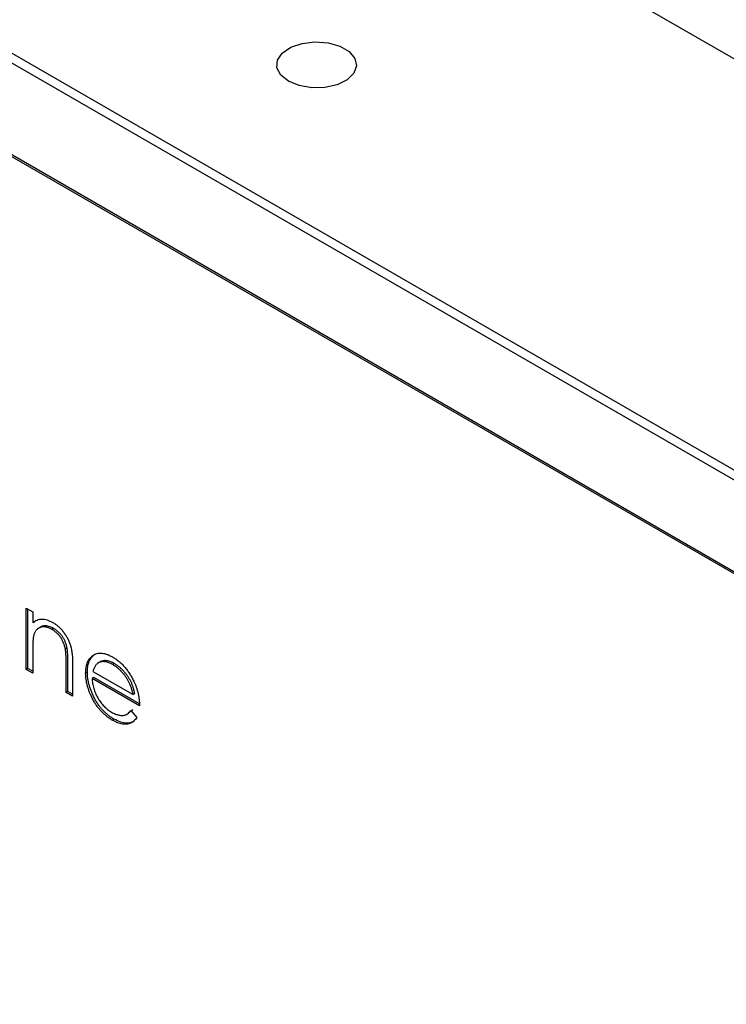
# Model space of a CAD drawing. Header units: millimetres. Extents: x 15 to 415, y 5 to 292.
# Tile 12 of 14: x 346 to 366, y 214 to 241. Entities that reach past the tile are written whole.
import ezdxf

# ---------------------------------------------------------------- set-up
doc = ezdxf.new("R2010")
doc.units = ezdxf.units.MM

msp = doc.modelspace()

# ---------------------------------------------------------------- linework, layer by layer
at = {"color": 7, "linetype": 'Continuous', "lineweight": 25}
for p, q in [((298.0325, 279.2702), (398.9131, 221.033)), ((288.2226, 273.607), (389.1031, 215.3699)), ((388.8674, 215.2338), (288.2226, 273.3348)), ((386.6754, 213.968), (290.4146, 269.5381)), ((386.6283, 213.9407), (290.4617, 269.4565)), ((346.6042, 224.849), (346.7833, 224.7456)), ((346.6042, 223.1649), (346.6042, 224.849)), ((346.6513, 223.1922), (346.6513, 224.8218)), ((346.7833, 224.7456), (346.7833, 224.4418)), ((346.8304, 224.469), (346.7833, 224.4418)), ((346.9973, 224.3269), (346.9384, 224.2929)), ((347.3541, 224.2932), (347.307, 224.266)), ((347.7303, 223.7446), (347.6832, 223.7174)), ((346.7833, 223.6704), (346.7833, 223.0616)), ((348.4567, 223.5496), (348.4095, 223.5224)), ((346.6513, 223.1922), (346.6042, 223.1649)), ((346.7833, 223.0616), (346.6042, 223.1649)), ((346.7833, 223.116), (346.6513, 223.1922)), ((347.7043, 222.5298), (347.7043, 223.322)), ((347.7515, 222.5571), (347.7515, 223.3492)), ((347.8834, 223.2865), (347.8834, 222.4265)), ((348.6409, 223.3721), (348.582, 223.3381)), ((348.6601, 223.3814), (348.613, 223.3542)), ((349.0359, 223.3223), (348.9888, 223.2951)), ((348.2888, 223.0843), (348.2416, 223.0571)), ((348.4679, 222.9412), (348.4207, 222.914)), ((349.7255, 222.1607), (348.4207, 222.914)), ((348.4395, 223.1099), (349.5465, 222.4709)), ((349.7198, 222.2185), (348.4679, 222.9412)), ((347.7515, 222.5571), (347.7043, 222.5298)), ((347.8834, 222.4265), (347.7043, 222.5298)), ((347.8834, 222.4809), (347.7515, 222.5571)), ((349.5936, 222.4981), (349.5465, 222.4709)), ((349.3665, 221.9234), (349.4255, 221.9574)), ((349.409, 221.9713), (349.5368, 222.0582)), ((349.4897, 222.031), (349.6488, 221.8427)), ((349.0223, 221.7939), (348.9752, 221.7667))]:
    msp.add_line(p, q, dxfattribs=at)
at = {"color": 7, "linetype": 'Continuous', "lineweight": 25, "flags": 128}
msp.add_lwpolyline([(353.8232, 239.3614), (353.6128, 239.5315), (353.5095, 239.7319), (353.5244, 239.9407), (353.6561, 240.1355), (353.8901, 240.295), (354.2012, 240.402), (354.5556, 240.4449), (354.9149, 240.4191), (355.2402, 240.3272), (355.4963, 240.1794), (355.6553, 239.9916), (355.7001, 239.7842), (355.6258, 239.5796), (355.4404, 239.4), (355.1641, 239.2649), (354.8268, 239.1889), (354.465, 239.1803), (354.1179, 239.2399), (353.8232, 239.3614)], dxfattribs=at)
at = {"color": 7, "linetype": 'Continuous', "lineweight": 25}
for points, knots in [([(346.7833, 224.4418), (346.8024, 224.4583), (346.8395, 224.4904), (346.9013, 224.525), (346.9666, 224.5452), (347.0351, 224.5518), (347.1067, 224.5453), (347.1811, 224.5275), (347.2587, 224.4977), (347.3115, 224.4692), (347.3382, 224.4548)], [0, 0, 0, 0, 0.140976, 0.2735688, 0.3989883, 0.5199298, 0.63811, 0.7565889, 0.8768598, 1, 1, 1, 1]), ([(347.307, 224.266), (347.2926, 224.274), (347.2641, 224.2898), (347.2218, 224.308), (347.1808, 224.3215), (347.1406, 224.331), (347.1021, 224.3343), (347.0641, 224.3349), (347.0279, 224.3291), (346.9927, 224.3196), (346.9601, 224.3055), (346.9296, 224.2882), (346.9025, 224.2668), (346.878, 224.2423), (346.8568, 224.2136), (346.8383, 224.1816), (346.8226, 224.1461), (346.8148, 224.1197), (346.8109, 224.1065)], [0, 0, 0, 0, 0.0639861, 0.1266269, 0.1889844, 0.2502302, 0.3123512, 0.3745736, 0.4381475, 0.5029204, 0.5679741, 0.6307713, 0.6929346, 0.7543975, 0.8152184, 0.8761169, 0.9380146, 1, 1, 1, 1]), ([(347.3541, 224.2932), (347.2917, 224.321), (347.1667, 224.3766), (347.0445, 224.3632), (346.9995, 224.3247), (346.9938, 224.3199)], [0, 0, 0, 0, 0.4662605, 0.9329678, 1, 1, 1, 1]), ([(347.6832, 223.7174), (347.6771, 223.747), (347.6654, 223.8041), (347.6366, 223.889), (347.6002, 223.9681), (347.5558, 224.0412), (347.5038, 224.1082), (347.4443, 224.1682), (347.378, 224.2226), (347.3313, 224.2511), (347.307, 224.266)], [0, 0, 0, 0, 0.1355195, 0.2608332, 0.378476, 0.4931776, 0.609281, 0.729981, 0.8592613, 1, 1, 1, 1]), ([(347.3382, 224.4548), (347.3652, 224.4381), (347.418, 224.4053), (347.4949, 224.3432), (347.5667, 224.2713), (347.6332, 224.1913), (347.6931, 224.1049), (347.7458, 224.0143), (347.7893, 223.9198), (347.8185, 223.8386), (347.8377, 223.7704), (347.8498, 223.7145), (347.8601, 223.6541), (347.869, 223.5891), (347.8751, 223.5199), (347.8798, 223.4459), (347.8832, 223.3671), (347.8834, 223.3139), (347.8834, 223.2865)], [0, 0, 0, 0, 0.0772404, 0.1511781, 0.223488, 0.2955426, 0.3669763, 0.4371305, 0.5070436, 0.5785597, 0.6166135, 0.6587562, 0.7044912, 0.7548031, 0.8093316, 0.8682745, 0.9320729, 1, 1, 1, 1]), ([(347.7303, 223.7446), (347.7242, 223.7742), (347.7126, 223.8313), (347.6838, 223.9162), (347.6474, 223.9953), (347.603, 224.0684), (347.551, 224.1354), (347.4915, 224.1954), (347.4251, 224.2498), (347.3785, 224.2783), (347.3541, 224.2932)], [0, 0, 0, 0, 0.1355195, 0.2608332, 0.378476, 0.4931776, 0.609281, 0.729981, 0.8592613, 1, 1, 1, 1]), ([(346.8109, 224.1065), (346.8086, 224.0964), (346.8037, 224.0745), (346.7985, 224.0369), (346.7937, 223.9928), (346.7897, 223.9418), (346.7872, 223.8835), (346.7845, 223.819), (346.7835, 223.7471), (346.7834, 223.6967), (346.7833, 223.6704)], [0, 0, 0, 0, 0.07699545, 0.16761508, 0.27105239, 0.3894595, 0.5208428, 0.66639876, 0.82609361, 1, 1, 1, 1]), ([(347.7043, 223.322), (347.7042, 223.345), (347.704, 223.389), (347.7034, 223.4521), (347.7018, 223.51), (347.6995, 223.5623), (347.6962, 223.6091), (347.6928, 223.6501), (347.6886, 223.6855), (347.6848, 223.7075), (347.6832, 223.7174)], [0, 0, 0, 0, 0.17885, 0.3421096, 0.4898257, 0.6232544, 0.7400797, 0.8414827, 0.9289077, 1, 1, 1, 1]), ([(347.7515, 223.3492), (347.7514, 223.3722), (347.7512, 223.4162), (347.7505, 223.4794), (347.7489, 223.5372), (347.7466, 223.5895), (347.7434, 223.6363), (347.7399, 223.6773), (347.7357, 223.7127), (347.732, 223.7347), (347.7303, 223.7446)], [0, 0, 0, 0, 0.17885, 0.3421096, 0.4898257, 0.6232544, 0.7400797, 0.8414827, 0.9289077, 1, 1, 1, 1]), ([(348.2416, 223.0571), (348.2422, 223.0826), (348.2434, 223.1332), (348.251, 223.2047), (348.2643, 223.2708), (348.2827, 223.3319), (348.3064, 223.3877), (348.3354, 223.4383), (348.3697, 223.4836), (348.3962, 223.5094), (348.4095, 223.5224)], [0, 0, 0, 0, 0.1280448, 0.2537679, 0.3774284, 0.5005508, 0.6232959, 0.7465783, 0.8723475, 1, 1, 1, 1]), ([(348.2888, 223.0843), (348.2894, 223.1098), (348.2906, 223.1604), (348.2981, 223.2319), (348.3115, 223.298), (348.3298, 223.3591), (348.3535, 223.4149), (348.3825, 223.4655), (348.4168, 223.5108), (348.4433, 223.5366), (348.4567, 223.5496)], [0, 0, 0, 0, 0.1280448, 0.2537679, 0.3774284, 0.5005508, 0.6232959, 0.7465783, 0.8723475, 1, 1, 1, 1]), ([(348.4095, 223.5224), (348.4276, 223.5369), (348.4632, 223.5654), (348.5234, 223.5952), (348.5885, 223.6116), (348.6579, 223.6163), (348.7322, 223.6075), (348.8105, 223.5876), (348.8937, 223.5538), (348.9505, 223.523), (348.9796, 223.5072)], [0, 0, 0, 0, 0.1288353, 0.2535893, 0.3746433, 0.49534, 0.6163248, 0.7397593, 0.8668423, 1, 1, 1, 1]), ([(348.9796, 223.5072), (349.0095, 223.4891), (349.0682, 223.4535), (349.1537, 223.3879), (349.2346, 223.3154), (349.311, 223.2351), (349.3826, 223.1468), (349.4492, 223.0503), (349.5119, 222.9468), (349.5483, 222.8739), (349.5668, 222.8368)], [0, 0, 0, 0, 0.1320402, 0.2590328, 0.3818798, 0.5022584, 0.6227522, 0.7447426, 0.8701089, 1, 1, 1, 1]), ([(348.613, 223.3542), (348.6035, 223.3497), (348.5842, 223.3407), (348.5585, 223.3209), (348.5338, 223.2978), (348.5114, 223.2692), (348.4908, 223.2359), (348.4716, 223.1986), (348.4543, 223.1564), (348.4445, 223.1257), (348.4395, 223.1099)], [0, 0, 0, 0, 0.1099838, 0.2225805, 0.3384999, 0.4587086, 0.5855353, 0.7175177, 0.8546668, 1, 1, 1, 1]), ([(348.9888, 223.2951), (348.9709, 223.305), (348.9356, 223.3246), (348.8835, 223.3471), (348.8335, 223.3635), (348.7852, 223.3743), (348.7393, 223.378), (348.6947, 223.3771), (348.6526, 223.3687), (348.6263, 223.3591), (348.613, 223.3542)], [0, 0, 0, 0, 0.131092, 0.2591413, 0.3841618, 0.505992, 0.6290981, 0.7506691, 0.8740389, 1, 1, 1, 1]), ([(349.0359, 223.3223), (349.018, 223.3322), (348.9827, 223.3518), (348.9307, 223.3743), (348.8807, 223.3907), (348.8324, 223.4015), (348.7864, 223.4053), (348.7418, 223.4043), (348.6997, 223.3959), (348.6734, 223.3863), (348.6601, 223.3814)], [0, 0, 0, 0, 0.131092, 0.2591413, 0.3841618, 0.505992, 0.6290981, 0.7506691, 0.8740389, 1, 1, 1, 1]), ([(349.5465, 222.4709), (349.5399, 222.5021), (349.5273, 222.5622), (349.5009, 222.6506), (349.4712, 222.7327), (349.4361, 222.8093), (349.3963, 222.8823), (349.3503, 222.9526), (349.2987, 223.0215), (349.2419, 223.0873), (349.1816, 223.1502), (349.1186, 223.2055), (349.0542, 223.2555), (349.0107, 223.2819), (348.9888, 223.2951)], [0, 0, 0, 0, 0.0962401, 0.1852313, 0.2675005, 0.3444004, 0.4195949, 0.4968906, 0.5766379, 0.6602679, 0.7453866, 0.8300403, 0.9144742, 1, 1, 1, 1]), ([(349.5936, 222.4981), (349.587, 222.5294), (349.5744, 222.5894), (349.5481, 222.6778), (349.5184, 222.7599), (349.4832, 222.8365), (349.4434, 222.9095), (349.3974, 222.9798), (349.3459, 223.0487), (349.289, 223.1146), (349.2288, 223.1774), (349.1657, 223.2327), (349.1013, 223.2828), (349.0578, 223.3091), (349.0359, 223.3223)], [0, 0, 0, 0, 0.0962401, 0.1852313, 0.2675005, 0.3444004, 0.4195949, 0.4968906, 0.5766379, 0.6602679, 0.7453866, 0.8300403, 0.9144742, 1, 1, 1, 1]), ([(348.9752, 221.7667), (348.9472, 221.7836), (348.8925, 221.8166), (348.813, 221.8752), (348.738, 221.9392), (348.6678, 222.0087), (348.6024, 222.0843), (348.5416, 222.1654), (348.4853, 222.252), (348.4351, 222.3435), (348.3899, 222.4366), (348.3501, 222.5294), (348.3167, 222.621), (348.2896, 222.7112), (348.2677, 222.8002), (348.2525, 222.8877), (348.2437, 222.9736), (348.2423, 223.0291), (348.2416, 223.0571)], [0, 0, 0, 0, 0.07157866, 0.13962922, 0.2047967, 0.26813496, 0.32981375, 0.3913014, 0.45343352, 0.51655169, 0.57963127, 0.64111892, 0.70129405, 0.76081034, 0.81993172, 0.87891958, 0.93898282, 1, 1, 1, 1]), ([(349.0223, 221.7939), (348.9943, 221.8108), (348.9397, 221.8438), (348.8601, 221.9025), (348.7852, 221.9664), (348.7149, 222.0359), (348.6495, 222.1115), (348.5888, 222.1926), (348.5324, 222.2792), (348.4823, 222.3708), (348.4371, 222.4638), (348.3972, 222.5566), (348.3639, 222.6482), (348.3368, 222.7384), (348.3149, 222.8274), (348.2996, 222.9149), (348.2908, 223.0008), (348.2894, 223.0563), (348.2888, 223.0843)], [0, 0, 0, 0, 0.07157866, 0.13962922, 0.2047967, 0.26813496, 0.32981375, 0.3913014, 0.45343352, 0.51655169, 0.57963127, 0.64111892, 0.70129405, 0.76081034, 0.81993172, 0.87891958, 0.93898282, 1, 1, 1, 1]), ([(348.4207, 222.914), (348.4216, 222.8913), (348.4233, 222.8467), (348.4314, 222.7782), (348.4441, 222.71), (348.4619, 222.6424), (348.4835, 222.5753), (348.5099, 222.5086), (348.5415, 222.4423), (348.5767, 222.3768), (348.6158, 222.314), (348.6571, 222.2542), (348.7009, 222.1988), (348.747, 222.1477), (348.7954, 222.1006), (348.8459, 222.0583), (348.8986, 222.0191), (348.9345, 221.9974), (348.9528, 221.9864)], [0, 0, 0, 0, 0.0683846, 0.1344756, 0.1983911, 0.2607535, 0.3218292, 0.3830372, 0.4446531, 0.507398, 0.5698252, 0.6307776, 0.6909287, 0.7509451, 0.8110495, 0.8723309, 0.9350041, 1, 1, 1, 1]), ([(349.5668, 222.8368), (349.5795, 222.8096), (349.6046, 222.7554), (349.6361, 222.6726), (349.6634, 222.5892), (349.6853, 222.5049), (349.703, 222.4197), (349.7158, 222.3336), (349.7233, 222.2468), (349.7248, 222.1898), (349.7255, 222.1607)], [0, 0, 0, 0, 0.1185218, 0.2362548, 0.3561744, 0.4772497, 0.6015399, 0.7296184, 0.8621583, 1, 1, 1, 1]), ([(348.9528, 221.9864), (348.9707, 221.9765), (349.0061, 221.9568), (349.059, 221.934), (349.1109, 221.9165), (349.1618, 221.9042), (349.2106, 221.8968), (349.2558, 221.8958), (349.2974, 221.8996), (349.3362, 221.9089), (349.3739, 221.926), (349.4112, 221.9529), (349.4513, 221.9871), (349.4764, 222.0158), (349.4897, 222.031)], [0, 0, 0, 0, 0.0825923, 0.1638789, 0.2456587, 0.3277257, 0.40861, 0.4857491, 0.5591691, 0.6302685, 0.705306, 0.792065, 0.8897964, 1, 1, 1, 1]), ([(349.6488, 221.8427), (349.6361, 221.824), (349.6114, 221.7877), (349.569, 221.7428), (349.5246, 221.706), (349.476, 221.6802), (349.4249, 221.6628), (349.3709, 221.653), (349.3137, 221.651), (349.2534, 221.6564), (349.1893, 221.6707), (349.1215, 221.6938), (349.0496, 221.7254), (349.0004, 221.7527), (348.9752, 221.7667)], [0, 0, 0, 0, 0.0933699, 0.1816608, 0.2658742, 0.3463548, 0.4245999, 0.5019032, 0.5799921, 0.6584434, 0.7386722, 0.8218941, 0.9088008, 1, 1, 1, 1]), ([(349.5535, 221.7269), (349.4965, 221.7036), (349.3462, 221.642), (349.1464, 221.7357), (349.0223, 221.7939)], [0, 0, 0, 0, 0.3791372, 1, 1, 1, 1])]:
    msp.add_open_spline(points, degree=3, knots=knots, dxfattribs=at)

doc.saveas('drawing.dxf')
